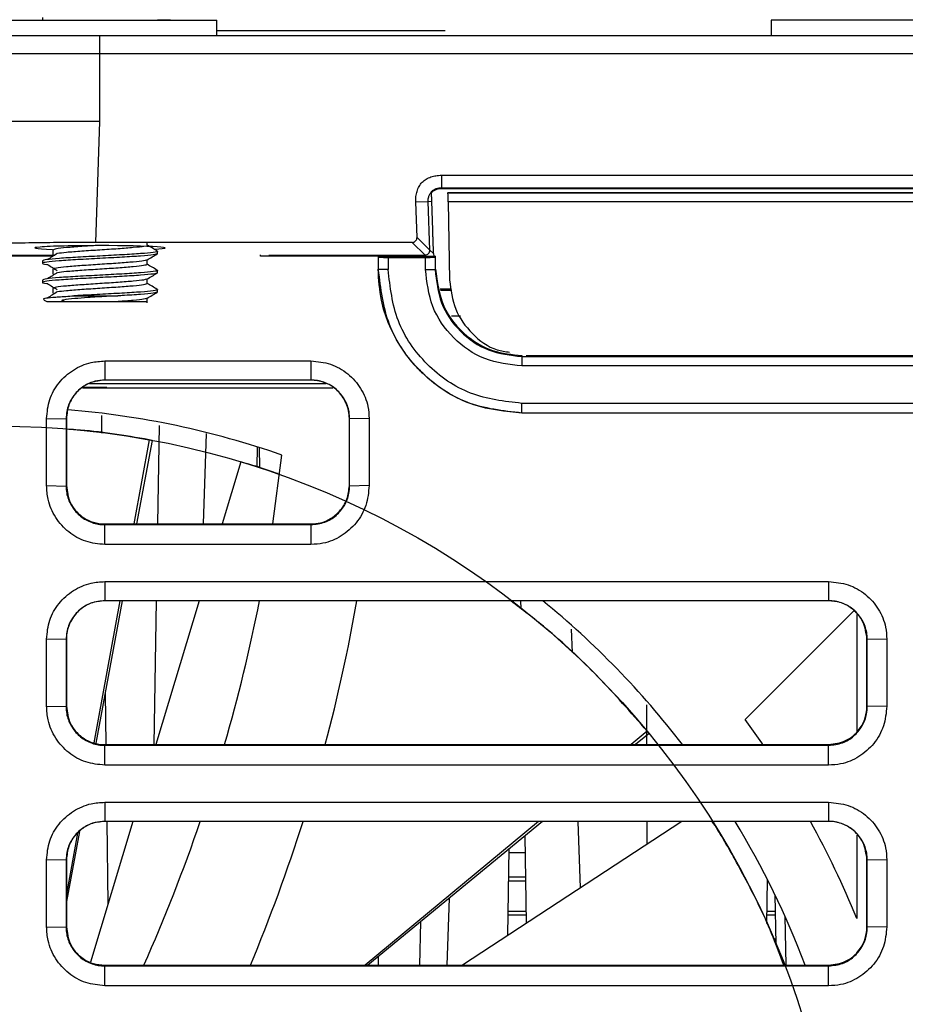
# Model space of a CAD drawing. Header units: millimetres. Extents: x 51 to 353, y -23 to 217.
# Tile 6 of 147: x 140 to 149, y 4 to 14. Entities that reach past the tile are written whole.
import ezdxf

# ---------------------------------------------------------------- set-up
doc = ezdxf.new("R2010")
doc.units = ezdxf.units.MM

msp = doc.modelspace()

# ---------------------------------------------------------------- linework, layer by layer
at = {"color": 7, "linetype": 'Continuous', "lineweight": 25}
for p, q in [((139.255, 14.182), (141.695, 14.182)), ((139.875, 14.207), (139.875, 14.182)), ((141.075, 14.185), (141.21, 14.185)), ((141.695, 14.022), (141.695, 14.182)), ((147.476, 14.182), (147.476, 14.022)), ((141.695, 14.072), (144.076, 14.072)), ((139.255, 14.022), (140.413, 14.022)), ((140.475, 14.022), (157.277, 14.022)), ((140.475, 13.829), (140.475, 14.022)), ((140.534, 14.022), (141.695, 14.022)), ((140.475, 13.122), (140.475, 13.829)), ((157.277, 13.829), (140.475, 13.829)), ((140.431, 11.862), (140.475, 13.122)), ((144.036, 12.563), (153.715, 12.563)), ((144.036, 12.563), (144.036, 12.433)), ((144.036, 12.433), (153.715, 12.433)), ((144.036, 12.433), (144.036, 12.426)), ((144.036, 12.426), (153.715, 12.426)), ((144.105, 12.383), (153.646, 12.383)), ((144.105, 12.383), (144.105, 12.38)), ((144.105, 12.38), (153.646, 12.38)), ((143.769, 12.286), (143.898, 12.29)), ((143.782, 11.914), (143.769, 12.286)), ((143.898, 12.29), (143.936, 12.292)), ((143.917, 11.783), (143.898, 12.29)), ((143.947, 11.99), (143.936, 12.292)), ((144.107, 12.284), (144.121, 11.469)), ((153.645, 12.284), (144.107, 12.284)), ((143.917, 11.783), (143.782, 11.914)), ((143.732, 11.862), (140.431, 11.862)), ((140.966, 11.833), (140.966, 11.862)), ((143.867, 11.731), (143.732, 11.862)), ((143.955, 11.747), (143.95, 11.895)), ((139.987, 11.72), (135.93, 11.72)), ((139.983, 11.783), (139.983, 11.733)), ((139.983, 11.783), (139.983, 11.733)), ((141.075, 11.745), (141.075, 11.77)), ((143.376, 11.72), (142.15, 11.72)), ((142.35, 11.72), (142.35, 11.725)), ((142.35, 11.724), (142.395, 11.724)), ((142.395, 11.724), (142.395, 11.72)), ((143.376, 11.72), (143.376, 11.583)), ((143.376, 11.72), (143.381, 11.709)), ((143.376, 11.72), (143.976, 11.72)), ((143.381, 11.578), (143.381, 11.709)), ((143.955, 11.747), (143.917, 11.783)), ((143.955, 11.747), (143.956, 11.72)), ((143.97, 11.709), (143.976, 11.72)), ((143.97, 11.709), (143.97, 11.578)), ((143.976, 11.583), (143.976, 11.72)), ((139.875, 11.67), (139.875, 11.645)), ((140.966, 11.633), (140.966, 11.681)), ((143.481, 11.706), (143.481, 11.58)), ((143.481, 11.706), (143.87, 11.706)), ((143.87, 11.58), (143.87, 11.706)), ((139.983, 11.583), (139.983, 11.533)), ((139.983, 11.583), (139.983, 11.533)), ((141.075, 11.545), (141.075, 11.57)), ((143.381, 11.578), (143.376, 11.583)), ((143.976, 11.583), (143.97, 11.578)), ((139.875, 11.47), (139.875, 11.445)), ((140.966, 11.433), (140.966, 11.481)), ((139.983, 11.383), (139.983, 11.333)), ((139.983, 11.383), (139.983, 11.333)), ((140.203, 11.305), (140.661, 11.305)), ((141.075, 11.345), (141.075, 11.37)), ((144.141, 11.376), (144.022, 11.376)), ((139.935, 11.245), (140.225, 11.245)), ((140.225, 11.245), (140.283, 11.245)), ((140.966, 11.233), (140.966, 11.281)), ((144.876, 10.683), (144.876, 10.672)), ((144.921, 10.683), (152.83, 10.683)), ((140.525, 10.626), (142.676, 10.626)), ((140.525, 10.626), (140.525, 10.426)), ((142.676, 10.626), (142.676, 10.426)), ((144.876, 10.672), (152.876, 10.672)), ((152.876, 10.574), (144.876, 10.574)), ((142.676, 10.426), (140.525, 10.426)), ((140.291, 10.346), (142.905, 10.346)), ((140.3, 10.353), (140.547, 10.353)), ((142.127, 10.346), (142.128, 10.35)), ((152.876, 10.184), (144.876, 10.184)), ((152.876, 10.083), (144.876, 10.083)), ((139.918, 9.326), (139.918, 10.026)), ((139.918, 10.026), (140.121, 10.023)), ((140.125, 10.026), (140.121, 10.023)), ((140.121, 10.023), (140.121, 9.322)), ((140.125, 10.026), (140.125, 9.326)), ((143.076, 10.026), (143.079, 10.023)), ((143.076, 9.326), (143.076, 10.026)), ((143.283, 10.026), (143.079, 10.023)), ((141.583, 9.87), (141.55, 8.926)), ((140.988, 9.804), (140.828, 8.926)), ((141.018, 9.798), (140.856, 8.926)), ((142.113, 9.519), (142.117, 9.73)), ((142.135, 9.724), (142.139, 9.51)), ((141.945, 9.573), (141.75, 8.926)), ((142.279, 8.926), (142.373, 9.645)), ((139.918, 9.326), (140.121, 9.322)), ((140.125, 9.326), (140.121, 9.322)), ((143.076, 9.326), (143.079, 9.322)), ((143.283, 9.326), (143.079, 9.322)), ((140.525, 8.926), (140.525, 8.919)), ((140.525, 8.926), (142.676, 8.926)), ((140.525, 8.712), (140.525, 8.919)), ((140.525, 8.919), (142.676, 8.919)), ((142.676, 8.919), (142.676, 8.926)), ((142.676, 8.919), (142.676, 8.712)), ((142.676, 8.712), (140.525, 8.712)), ((140.525, 8.325), (148.076, 8.325)), ((140.525, 8.325), (140.525, 8.125)), ((148.076, 8.325), (148.076, 8.125)), ((140.682, 8.125), (140.412, 6.642)), ((140.707, 8.125), (140.431, 6.639)), ((148.076, 8.125), (140.525, 8.125)), ((141.509, 8.125), (141.058, 6.625)), ((144.788, 8.103), (144.789, 8.125)), ((144.863, 8.125), (144.864, 8.043)), ((147.205, 6.887), (148.337, 8.019)), ((148.369, 7.981), (148.369, 6.763)), ((145.39, 7.828), (145.399, 7.584)), ((139.918, 7.025), (139.918, 7.725)), ((140.121, 7.722), (139.918, 7.725)), ((140.121, 7.722), (140.125, 7.725)), ((140.121, 7.722), (140.121, 7.021)), ((140.125, 7.725), (140.125, 7.025)), ((148.476, 7.725), (148.479, 7.722)), ((148.476, 7.025), (148.476, 7.725)), ((148.683, 7.725), (148.479, 7.722)), ((139.918, 7.025), (140.121, 7.021)), ((140.125, 7.025), (140.121, 7.021)), ((148.476, 7.025), (148.479, 7.021)), ((148.683, 7.025), (148.479, 7.021)), ((146.184, 6.765), (146.015, 6.625)), ((146.203, 6.741), (146.062, 6.625)), ((140.525, 6.625), (140.525, 6.618)), ((140.525, 6.625), (148.076, 6.625)), ((140.525, 6.411), (140.525, 6.618)), ((140.525, 6.618), (148.076, 6.618)), ((148.076, 6.625), (148.076, 6.618)), ((148.076, 6.411), (148.076, 6.618)), ((148.076, 6.411), (140.525, 6.411)), ((140.525, 6.024), (148.076, 6.024)), ((140.525, 6.024), (140.525, 5.824)), ((148.076, 6.024), (148.076, 5.824)), ((140.818, 5.824), (140.376, 4.357)), ((148.076, 5.824), (140.525, 5.824)), ((145.05, 5.824), (143.241, 4.324)), ((145.09, 5.824), (143.268, 4.324)), ((146.543, 5.824), (144.255, 4.324)), ((145.46, 5.824), (145.484, 5.13)), ((140.26, 5.719), (140.125, 4.989)), ((140.241, 5.703), (140.125, 5.065)), ((144.906, 5.672), (144.921, 4.761)), ((148.369, 5.68), (148.369, 4.813)), ((144.728, 4.634), (144.744, 5.539)), ((144.909, 5.496), (144.743, 5.496)), ((139.918, 4.724), (139.918, 5.424)), ((140.121, 5.421), (139.918, 5.424)), ((140.121, 5.421), (140.125, 5.424)), ((140.121, 5.421), (140.121, 4.72)), ((140.125, 5.424), (140.125, 4.724)), ((148.476, 5.424), (148.479, 5.421)), ((148.476, 4.724), (148.476, 5.424)), ((148.683, 5.424), (148.479, 5.421)), ((144.913, 5.241), (144.738, 5.241)), ((144.738, 5.205), (144.914, 5.205)), ((147.43, 4.759), (147.438, 5.216)), ((147.438, 5.205), (147.443, 5.205)), ((147.516, 5.058), (147.525, 4.544)), ((144.119, 5.024), (144.094, 4.324)), ((144.732, 4.887), (144.919, 4.887)), ((144.732, 4.851), (144.92, 4.851)), ((147.432, 4.887), (147.519, 4.887)), ((147.432, 4.851), (147.52, 4.851)), ((147.62, 4.835), (147.629, 4.324)), ((139.918, 4.724), (140.121, 4.72)), ((140.125, 4.724), (140.121, 4.72)), ((148.476, 4.724), (148.479, 4.72)), ((148.683, 4.724), (148.479, 4.72)), ((147.524, 4.596), (147.505, 4.596)), ((140.525, 4.324), (140.525, 4.317)), ((140.525, 4.324), (148.076, 4.324)), ((140.525, 4.11), (140.525, 4.317)), ((140.525, 4.317), (148.076, 4.317)), ((148.076, 4.324), (148.076, 4.317)), ((148.076, 4.11), (148.076, 4.317)), ((148.076, 4.11), (140.525, 4.11))]:
    msp.add_line(p, q, dxfattribs=at)
at = {"color": 8, "linetype": 'Continuous', "lineweight": 25}
for p, q in [((138.827, 11.731), (140.005, 11.731)), ((142.15, 11.72), (142.15, 11.732)), ((142.236, 11.731), (143.867, 11.731)), ((143.879, 11.72), (143.867, 11.731)), ((144.145, 11.36), (144.026, 11.36)), ((144.142, 11.095), (144.235, 11.095)), ((142.833, 10.389), (140.366, 10.389)), ((140.485, 10.353), (140.485, 10.346)), ((140.489, 10.057), (140.491, 9.872)), ((141.092, 9.954), (141.075, 8.926)), ((141.061, 8.125), (141.036, 6.625)), ((140.528, 7.161), (140.535, 6.625)), ((146.175, 7.039), (146.176, 6.625)), ((140.546, 5.824), (140.558, 4.961)), ((146.179, 5.824), (146.18, 5.587)), ((143.817, 4.775), (143.807, 4.324)), ((143.375, 4.412), (143.376, 4.324))]:
    msp.add_line(p, q, dxfattribs=at)
at = {"color": 7, "linetype": 'Continuous', "lineweight": 25, "flags": 128}
for points in [[(143.079, 9.322), (143.079, 9.608), (143.079, 9.815), (143.079, 10.023)], [(148.479, 7.021), (148.479, 7.307), (148.479, 7.514), (148.479, 7.722)], [(147.391, 6.625), (147.378, 6.644), (147.205, 6.887)], [(148.479, 4.72), (148.479, 5.006), (148.479, 5.213), (148.479, 5.421)]]:
    msp.add_lwpolyline(points, dxfattribs=at)
at = {"color": 7, "linetype": 'Continuous'}
msp.add_circle((139.411, 1.146), 8.8, dxfattribs=at)
at = {"color": 7, "linetype": 'Continuous', "lineweight": 25}
for centre, radius, start, end in [((139.935, 11.305), 0.06, 212.5165, 270), ((139.411, 1.146), 9, 70.7832, 85.3462), ((139.411, 1.146), 8.8, 79.477, 79.6775), ((124.635, 11.591), 17.844, 343.8391, 348.7998), ((125.577, 11.197), 17.844, 345.1529, 350.0876), ((139.411, 1.146), 9, 37.4976, 50.8477), ((139.411, 1.146), 8.8, 39.477, 39.6775), ((124.635, 11.591), 17.844, 335.9654, 341.1441), ((125.577, 11.197), 17.844, 337.3444, 342.4767), ((139.411, 1.146), 9, 20.6743, 31.3187), ((139.411, 1.146), 9.68, 22.2597, 28.8997)]:
    msp.add_arc(centre, radius, start, end, dxfattribs=at)
for centre, major_axis, ratio, start_param, end_param in [((140.475, 11.805), (0.68, 0), 0.034921, 1.570796, 3.897641), ((140.475, 11.805), (0.68, 0), 0.034921, 5.707664, 7.853982), ((143.867, 11.782), (-0.027, 0.0423), 0.997217, 2.5745, 4.18016)]:
    msp.add_ellipse(centre, major_axis=major_axis, ratio=ratio, start_param=start_param, end_param=end_param, dxfattribs=at)
for points, knots in [([(150.276, 14.182), (150.276, 14.182), (150.239, 14.182), (150.099, 14.182), (149.995, 14.182), (149.736, 14.182), (149.581, 14.182), (149.242, 14.182), (149.059, 14.182), (148.692, 14.182), (148.509, 14.182), (148.171, 14.182), (148.015, 14.182), (147.756, 14.182), (147.652, 14.182), (147.512, 14.182), (147.476, 14.182), (147.476, 14.182)], [0, 0, 0, 0, 0.125, 0.125, 0.25, 0.25, 0.375, 0.375, 0.5, 0.5, 0.625, 0.625, 0.75, 0.75, 0.875, 0.875, 1, 1, 1, 1]), ([(139.1, 14.022), (139.1, 14.022), (139.101, 14.022), (139.104, 14.022), (139.11, 14.022), (139.117, 14.022), (139.131, 14.022), (139.158, 14.022), (139.203, 14.022), (139.261, 14.022), (139.354, 14.022), (139.497, 14.022), (139.672, 14.022), (139.827, 14.022), (139.949, 14.022), (140.076, 14.022), (140.192, 14.022), (140.296, 14.022), (140.385, 14.022), (140.445, 14.022), (140.475, 14.022)], [0, 0, 0, 0, 0.025184, 0.050327, 0.075467, 0.100644, 0.125897, 0.188366, 0.250676, 0.313215, 0.375989, 0.500429, 0.625608, 0.688096, 0.750446, 0.812734, 0.875283, 0.91691, 0.958424, 1, 1, 1, 1]), ([(140.475, 13.829), (140.276, 13.829), (139.865, 13.829), (139.33, 13.829), (138.979, 13.829), (138.9, 13.829), (138.9, 13.829)], [0, 0, 0, 0, 0.240038, 0.5, 0.759951, 1, 1, 1, 1]), ([(140.475, 13.122), (140.456, 13.122), (140.417, 13.122), (140.36, 13.122), (140.303, 13.122), (140.247, 13.122), (140.191, 13.122), (140.136, 13.122), (140.082, 13.122), (140.028, 13.122), (139.975, 13.122), (139.923, 13.122), (139.872, 13.122), (139.822, 13.122), (139.773, 13.122), (139.724, 13.122), (139.677, 13.122), (139.631, 13.122), (139.586, 13.122), (139.543, 13.122), (139.5, 13.122), (139.459, 13.122), (139.419, 13.122), (139.381, 13.122), (139.332, 13.122), (139.275, 13.122), (139.211, 13.122), (139.151, 13.122), (139.097, 13.122), (139.047, 13.122), (139.003, 13.122), (138.965, 13.122), (138.933, 13.122), (138.908, 13.122), (138.89, 13.122), (138.878, 13.122), (138.876, 13.122), (138.876, 13.122)], [0, 0, 0, 0, 0.022891, 0.045678, 0.068359, 0.090936, 0.113408, 0.135775, 0.158037, 0.180195, 0.202248, 0.224196, 0.24604, 0.26778, 0.289415, 0.310945, 0.332372, 0.353694, 0.374911, 0.396025, 0.417035, 0.43794, 0.458741, 0.479439, 0.500033, 0.539589, 0.579526, 0.619847, 0.66055, 0.701637, 0.743107, 0.78496, 0.827199, 0.869821, 0.912829, 0.956222, 1, 1, 1, 1]), ([(143.769, 12.286), (143.768, 12.295), (143.768, 12.314), (143.771, 12.342), (143.775, 12.369), (143.784, 12.404), (143.801, 12.446), (143.834, 12.491), (143.877, 12.525), (143.926, 12.547), (143.981, 12.56), (144.017, 12.562), (144.036, 12.563)], [0, 0, 0, 0, 0.065162, 0.128335, 0.189926, 0.250372, 0.379439, 0.500128, 0.620438, 0.749597, 0.871503, 1, 1, 1, 1]), ([(143.898, 12.29), (143.898, 12.297), (143.898, 12.309), (143.901, 12.327), (143.907, 12.349), (143.917, 12.371), (143.934, 12.394), (143.956, 12.412), (143.982, 12.424), (144.009, 12.432), (144.027, 12.433), (144.036, 12.433)], [0, 0, 0, 0, 0.081142, 0.164781, 0.250093, 0.376033, 0.499308, 0.625849, 0.753236, 0.878879, 1, 1, 1, 1]), ([(143.933, 12.38), (143.936, 12.383), (143.943, 12.391), (143.954, 12.401), (143.967, 12.409), (143.98, 12.415), (143.994, 12.421), (144.008, 12.424), (144.022, 12.426), (144.032, 12.426), (144.036, 12.426)], [0, 0, 0, 0, 0.12793, 0.255911, 0.384036, 0.51157, 0.63772, 0.761677, 0.882667, 1, 1, 1, 1]), ([(143.936, 12.292), (143.936, 12.293), (143.936, 12.294), (143.936, 12.296), (143.936, 12.298), (143.936, 12.3), (143.936, 12.302), (143.936, 12.304), (143.936, 12.307), (143.936, 12.309), (143.935, 12.311), (143.935, 12.313), (143.935, 12.315), (143.935, 12.317), (143.935, 12.319), (143.935, 12.321), (143.935, 12.324), (143.935, 12.326), (143.935, 12.328), (143.935, 12.33), (143.935, 12.333), (143.935, 12.335), (143.935, 12.337), (143.934, 12.34), (143.934, 12.342), (143.934, 12.344), (143.934, 12.347), (143.934, 12.349), (143.934, 12.351), (143.934, 12.354), (143.934, 12.356), (143.934, 12.359), (143.934, 12.361), (143.934, 12.364), (143.934, 12.366), (143.933, 12.369), (143.933, 12.372), (143.933, 12.374), (143.933, 12.377), (143.933, 12.379), (143.933, 12.38)], [0, 0, 0, 0, 0.002402, 0.005457, 0.009542, 0.014819, 0.02136, 0.029204, 0.038373, 0.048881, 0.060736, 0.073944, 0.088511, 0.104439, 0.121732, 0.140391, 0.160417, 0.181813, 0.204578, 0.228715, 0.254223, 0.281104, 0.309358, 0.338985, 0.369985, 0.40236, 0.436109, 0.471233, 0.507732, 0.545606, 0.584855, 0.625479, 0.667479, 0.710854, 0.755606, 0.801733, 0.849235, 0.898114, 0.948369, 1, 1, 1, 1]), ([(144.107, 12.284), (144.107, 12.289), (144.107, 12.299), (144.106, 12.314), (144.106, 12.328), (144.106, 12.341), (144.106, 12.355), (144.105, 12.368), (144.105, 12.379), (144.105, 12.38), (144.105, 12.381)], [0, 0, 0, 0, 0.101549, 0.199914, 0.29754, 0.396926, 0.500446, 0.670248, 0.832947, 1, 1, 1, 1]), ([(143.732, 11.862), (143.735, 11.863), (143.742, 11.863), (143.751, 11.866), (143.76, 11.871), (143.768, 11.878), (143.774, 11.886), (143.779, 11.895), (143.781, 11.905), (143.782, 11.911), (143.782, 11.914)], [0, 0, 0, 0, 0.127171, 0.249449, 0.372125, 0.500439, 0.629065, 0.760674, 0.879616, 1, 1, 1, 1]), ([(143.949, 11.895), (143.949, 11.901), (143.949, 11.913), (143.948, 11.932), (143.948, 11.951), (143.947, 11.97), (143.947, 11.984), (143.947, 11.99)], [0, 0, 0, 0, 0.203991, 0.404325, 0.602643, 0.800635, 1, 1, 1, 1]), ([(140.431, 11.862), (140.411, 11.862), (140.372, 11.862), (140.314, 11.862), (140.255, 11.862), (140.197, 11.862), (140.108, 11.861), (139.988, 11.86), (139.839, 11.859), (139.694, 11.856), (139.505, 11.852), (139.291, 11.846), (139.117, 11.839), (139.007, 11.832), (138.941, 11.827), (138.89, 11.822), (138.859, 11.818), (138.841, 11.814), (138.832, 11.81), (138.83, 11.808), (138.83, 11.807)], [0, 0, 0, 0, 0.023347, 0.046651, 0.069942, 0.093253, 0.116613, 0.178373, 0.240174, 0.304501, 0.368867, 0.500103, 0.631322, 0.695626, 0.75997, 0.821699, 0.883468, 0.922327, 0.961123, 1, 1, 1, 1]), ([(140.406, 11.828), (140.365, 11.826), (140.261, 11.819), (140.119, 11.808), (140.005, 11.795), (139.99, 11.787), (139.983, 11.783)], [0, 0, 0, 0, 0.17448, 0.449653, 0.724827, 1, 1, 1, 1]), ([(140.933, 11.822), (140.932, 11.821), (140.919, 11.817), (140.827, 11.808), (140.669, 11.795), (140.474, 11.783), (140.283, 11.77), (140.119, 11.758), (140.059, 11.75), (140.03, 11.746)], [0, 0, 0, 0, 0.016832, 0.183255, 0.349678, 0.516101, 0.682524, 0.848947, 1, 1, 1, 1]), ([(141.072, 11.773), (141.054, 11.784), (141.019, 11.804), (140.984, 11.824), (140.966, 11.834)], [0, 0, 0, 0, 0.514975, 1, 1, 1, 1]), ([(141.075, 11.745), (141.066, 11.741), (141.048, 11.733), (140.909, 11.72), (140.711, 11.708), (140.475, 11.695), (140.239, 11.683), (140.04, 11.67), (139.905, 11.658), (139.864, 11.645), (139.88, 11.637), (139.928, 11.632), (139.932, 11.632)], [0, 0, 0, 0, 0.109985, 0.21997, 0.329956, 0.439941, 0.549926, 0.659911, 0.769896, 0.879882, 0.989867, 1, 1, 1, 1]), ([(141.064, 11.773), (141.068, 11.772), (141.09, 11.767), (141.039, 11.758), (140.911, 11.745), (140.71, 11.733), (140.475, 11.72), (140.239, 11.708), (140.041, 11.695), (139.902, 11.683), (139.884, 11.674), (139.875, 11.67)], [0, 0, 0, 0, 0.029244, 0.150588, 0.271933, 0.393277, 0.514622, 0.635966, 0.757311, 0.878655, 1, 1, 1, 1]), ([(140.029, 11.747), (140.012, 11.736), (139.979, 11.715), (139.946, 11.694), (139.929, 11.684)], [0, 0, 0, 0, 0.499971, 1, 1, 1, 1]), ([(140.963, 11.679), (140.981, 11.69), (141.018, 11.711), (141.054, 11.732), (141.072, 11.742)], [0, 0, 0, 0, 0.499816, 1, 1, 1, 1]), ([(143.381, 11.709), (143.382, 11.709), (143.383, 11.709), (143.39, 11.708), (143.402, 11.707), (143.421, 11.707), (143.447, 11.706), (143.47, 11.706), (143.481, 11.706)], [0, 0, 0, 0, 0.144975, 0.283031, 0.421453, 0.567476, 0.783061, 1, 1, 1, 1]), ([(143.87, 11.706), (143.882, 11.706), (143.904, 11.706), (143.93, 11.707), (143.948, 11.707), (143.96, 11.708), (143.969, 11.709), (143.97, 11.709), (143.97, 11.709)], [0, 0, 0, 0, 0.215656, 0.432937, 0.564829, 0.699841, 0.84909, 1, 1, 1, 1]), ([(139.929, 11.632), (139.946, 11.621), (139.979, 11.6), (140.012, 11.579), (140.029, 11.569)], [0, 0, 0, 0, 0.500029, 1, 1, 1, 1]), ([(140.956, 11.679), (140.95, 11.676), (140.936, 11.669), (140.83, 11.658), (140.668, 11.645), (140.475, 11.633), (140.281, 11.62), (140.119, 11.608), (140.005, 11.595), (139.99, 11.587), (139.983, 11.583)], [0, 0, 0, 0, 0.0942385, 0.223633, 0.3530275, 0.482422, 0.6118165, 0.741211, 0.8706055, 1, 1, 1, 1]), ([(140.966, 11.633), (140.959, 11.629), (140.944, 11.62), (140.831, 11.608), (140.668, 11.595), (140.474, 11.583), (140.283, 11.57), (140.119, 11.558), (140.059, 11.55), (140.03, 11.546)], [0, 0, 0, 0, 0.144767, 0.289534, 0.434302, 0.579069, 0.723836, 0.868603, 1, 1, 1, 1]), ([(141.072, 11.573), (141.054, 11.584), (141.019, 11.604), (140.984, 11.624), (140.966, 11.634)], [0, 0, 0, 0, 0.514975, 1, 1, 1, 1]), ([(141.075, 11.545), (141.066, 11.541), (141.048, 11.533), (140.909, 11.52), (140.711, 11.508), (140.475, 11.495), (140.239, 11.483), (140.04, 11.47), (139.905, 11.458), (139.864, 11.445), (139.88, 11.437), (139.928, 11.432), (139.932, 11.432)], [0, 0, 0, 0, 0.109985, 0.21997, 0.329956, 0.439941, 0.549926, 0.659911, 0.769896, 0.879882, 0.989867, 1, 1, 1, 1]), ([(141.064, 11.573), (141.068, 11.572), (141.09, 11.567), (141.039, 11.558), (140.911, 11.545), (140.71, 11.533), (140.475, 11.52), (140.239, 11.508), (140.041, 11.495), (139.902, 11.483), (139.884, 11.474), (139.875, 11.47)], [0, 0, 0, 0, 0.029244, 0.150588, 0.271933, 0.393277, 0.514622, 0.635966, 0.757311, 0.878655, 1, 1, 1, 1]), ([(140.029, 11.547), (140.012, 11.536), (139.979, 11.515), (139.946, 11.494), (139.929, 11.484)], [0, 0, 0, 0, 0.499971, 1, 1, 1, 1]), ([(140.963, 11.479), (140.981, 11.49), (141.018, 11.511), (141.054, 11.532), (141.072, 11.542)], [0, 0, 0, 0, 0.499816, 1, 1, 1, 1]), ([(144.876, 10.083), (144.706, 10.099), (144.366, 10.133), (143.916, 10.394), (143.579, 10.777), (143.401, 11.197), (143.383, 11.474), (143.376, 11.583)], [0, 0, 0, 0, 0.216375, 0.432357, 0.645507, 0.860679, 1, 1, 1, 1]), ([(144.876, 10.083), (144.68, 10.105), (144.288, 10.149), (143.794, 10.496), (143.449, 10.99), (143.404, 11.382), (143.381, 11.578)], [0, 0, 0, 0, 0.249949, 0.500057, 0.749978, 1, 1, 1, 1]), ([(144.876, 10.184), (144.693, 10.205), (144.327, 10.247), (143.866, 10.57), (143.544, 11.031), (143.502, 11.397), (143.481, 11.58)], [0, 0, 0, 0, 0.250031, 0.500021, 0.750022, 1, 1, 1, 1]), ([(144.876, 10.574), (144.744, 10.589), (144.48, 10.619), (144.148, 10.852), (143.916, 11.185), (143.886, 11.448), (143.87, 11.58)], [0, 0, 0, 0, 0.249988, 0.499965, 0.749991, 1, 1, 1, 1]), ([(143.97, 11.578), (143.984, 11.459), (144.011, 11.222), (144.22, 10.923), (144.52, 10.713), (144.757, 10.686), (144.876, 10.672)], [0, 0, 0, 0, 0.2499796, 0.500092, 0.7499754, 1, 1, 1, 1]), ([(143.976, 11.583), (143.993, 11.45), (144.028, 11.184), (144.27, 10.889), (144.566, 10.714), (144.772, 10.693), (144.876, 10.683)], [0, 0, 0, 0, 0.2818237, 0.5627111, 0.7798315, 1, 1, 1, 1]), ([(139.929, 11.432), (139.946, 11.421), (139.979, 11.4), (140.012, 11.379), (140.029, 11.369)], [0, 0, 0, 0, 0.500029, 1, 1, 1, 1]), ([(140.956, 11.479), (140.95, 11.476), (140.936, 11.469), (140.83, 11.458), (140.668, 11.445), (140.475, 11.433), (140.281, 11.42), (140.119, 11.408), (140.005, 11.395), (139.99, 11.387), (139.983, 11.383)], [0, 0, 0, 0, 0.094238, 0.223633, 0.353027, 0.482422, 0.611816, 0.741211, 0.870605, 1, 1, 1, 1]), ([(140.966, 11.433), (140.959, 11.429), (140.944, 11.42), (140.831, 11.408), (140.668, 11.395), (140.474, 11.383), (140.283, 11.37), (140.119, 11.358), (140.059, 11.35), (140.03, 11.346)], [0, 0, 0, 0, 0.144767, 0.289534, 0.434302, 0.579069, 0.723836, 0.868603, 1, 1, 1, 1]), ([(141.072, 11.373), (141.054, 11.384), (141.019, 11.404), (140.984, 11.424), (140.966, 11.434)], [0, 0, 0, 0, 0.514975, 1, 1, 1, 1]), ([(144.121, 11.469), (144.135, 11.365), (144.162, 11.158), (144.348, 10.902), (144.557, 10.745), (144.704, 10.724), (144.748, 10.717)], [0, 0, 0, 0, 0.291946, 0.583514, 0.875081, 1, 1, 1, 1]), ([(139.887, 11.275), (139.889, 11.277), (139.892, 11.282), (139.961, 11.289), (140.043, 11.295), (140.117, 11.3), (140.174, 11.303), (140.203, 11.305)], [0, 0, 0, 0, 0.2503971, 0.5498013, 0.6979657, 0.8468195, 1, 1, 1, 1]), ([(140.029, 11.347), (140.012, 11.336), (139.979, 11.315), (139.946, 11.294), (139.929, 11.284)], [0, 0, 0, 0, 0.499971, 1, 1, 1, 1]), ([(140.661, 11.305), (140.622, 11.303), (140.521, 11.297), (140.362, 11.289), (140.208, 11.276), (140.122, 11.268), (140.085, 11.259), (140.08, 11.258), (140.077, 11.256), (140.076, 11.255), (140.076, 11.255), (140.076, 11.254), (140.076, 11.253), (140.077, 11.253), (140.078, 11.252), (140.082, 11.251), (140.095, 11.249), (140.141, 11.246), (140.188, 11.245), (140.225, 11.245)], [0, 0, 0, 0, 0.147527, 0.385255, 0.56766, 0.750715, 0.76854, 0.781985, 0.786516, 0.791054, 0.793318, 0.795033, 0.796251, 0.797473, 0.798964, 0.801553, 0.810029, 0.84999, 1, 1, 1, 1]), ([(141.064, 11.373), (141.068, 11.372), (141.09, 11.367), (141.039, 11.358), (140.911, 11.345), (140.71, 11.333), (140.475, 11.32), (140.301, 11.311), (140.217, 11.306), (140.203, 11.305)], [0, 0, 0, 0, 0.044323, 0.228238, 0.412152, 0.596067, 0.779981, 0.963895, 1, 1, 1, 1]), ([(141.075, 11.345), (141.066, 11.341), (141.048, 11.333), (140.909, 11.32), (140.764, 11.311), (140.676, 11.306), (140.661, 11.305)], [0, 0, 0, 0, 0.312861, 0.625721, 0.938582, 1, 1, 1, 1]), ([(140.963, 11.279), (140.981, 11.29), (141.018, 11.311), (141.054, 11.332), (141.072, 11.342)], [0, 0, 0, 0, 0.499816, 1, 1, 1, 1]), ([(140.225, 11.245), (140.274, 11.245), (140.381, 11.245), (140.536, 11.245), (140.627, 11.245), (140.663, 11.245)], [0, 0, 0, 0, 0.339884, 0.736152, 1, 1, 1, 1]), ([(140.956, 11.279), (140.95, 11.276), (140.936, 11.269), (140.831, 11.258), (140.719, 11.249), (140.663, 11.245)], [0, 0, 0, 0, 0.266944, 0.633472, 1, 1, 1, 1]), ([(140.663, 11.245), (140.693, 11.245), (140.773, 11.245), (140.877, 11.245), (140.954, 11.245), (140.961, 11.245), (140.964, 11.245)], [0, 0, 0, 0, 0.174221, 0.460378, 0.746535, 1, 1, 1, 1]), ([(139.918, 10.026), (139.924, 10.093), (139.937, 10.226), (140.04, 10.405), (140.191, 10.541), (140.363, 10.615), (140.477, 10.623), (140.525, 10.626)], [0, 0, 0, 0, 0.211097, 0.422471, 0.635783, 0.850554, 1, 1, 1, 1]), ([(142.676, 10.626), (142.745, 10.62), (142.883, 10.606), (143.066, 10.5), (143.203, 10.345), (143.273, 10.177), (143.28, 10.068), (143.283, 10.026)], [0, 0, 0, 0, 0.218595, 0.437021, 0.653025, 0.867364, 1, 1, 1, 1]), ([(140.525, 10.426), (140.476, 10.421), (140.381, 10.411), (140.259, 10.337), (140.171, 10.232), (140.127, 10.121), (140.123, 10.049), (140.121, 10.023)], [0, 0, 0, 0, 0.231214, 0.445777, 0.660354, 0.87502, 1, 1, 1, 1]), ([(140.525, 10.426), (140.491, 10.424), (140.42, 10.419), (140.315, 10.374), (140.216, 10.292), (140.14, 10.172), (140.13, 10.074), (140.125, 10.026)], [0, 0, 0, 0, 0.161094, 0.34106, 0.535207, 0.77099, 1, 1, 1, 1]), ([(143.079, 10.023), (143.078, 10.047), (143.074, 10.116), (143.033, 10.226), (142.946, 10.333), (142.828, 10.405), (142.732, 10.426), (142.681, 10.426), (142.676, 10.426)], [0, 0, 0, 0, 0.114097, 0.328987, 0.543818, 0.758438, 0.972957, 1, 1, 1, 1]), ([(143.076, 10.026), (143.074, 10.053), (143.071, 10.108), (143.045, 10.187), (143.004, 10.261), (142.931, 10.342), (142.82, 10.412), (142.722, 10.422), (142.676, 10.426)], [0, 0, 0, 0, 0.128782, 0.261888, 0.396561, 0.529848, 0.780435, 1, 1, 1, 1]), ([(143.283, 10.026), (143.283, 9.931), (143.283, 9.767), (143.283, 9.533), (143.283, 9.395), (143.283, 9.326)], [0, 0, 0, 0, 0.407524, 0.703762, 1, 1, 1, 1]), ([(140.988, 9.804), (140.73, 9.848), (140.437, 9.899), (140.158, 9.912), (140.125, 9.913)], [0, 0, 0, 0, 0.881361, 1, 1, 1, 1]), ([(142.342, 9.443), (142.335, 9.446), (142.166, 9.511), (142.054, 9.543), (141.945, 9.573)], [0, 0, 0, 0, 0.037179, 1, 1, 1, 1]), ([(140.525, 8.712), (140.457, 8.718), (140.322, 8.732), (140.142, 8.835), (140.004, 8.988), (139.929, 9.162), (139.921, 9.278), (139.918, 9.326)], [0, 0, 0, 0, 0.210744, 0.421665, 0.63474, 0.849555, 1, 1, 1, 1]), ([(140.121, 9.322), (140.122, 9.298), (140.126, 9.229), (140.168, 9.119), (140.255, 9.012), (140.373, 8.94), (140.468, 8.919), (140.519, 8.919), (140.525, 8.919)], [0, 0, 0, 0, 0.11542, 0.330058, 0.544674, 0.759178, 0.973664, 1, 1, 1, 1]), ([(140.125, 9.326), (140.133, 9.264), (140.15, 9.14), (140.266, 9.007), (140.399, 8.937), (140.484, 8.929), (140.525, 8.926)], [0, 0, 0, 0, 0.2930966, 0.5902614, 0.8077437, 1, 1, 1, 1]), ([(143.283, 9.326), (143.276, 9.256), (143.262, 9.116), (143.155, 8.931), (142.998, 8.792), (142.828, 8.721), (142.718, 8.714), (142.676, 8.712)], [0, 0, 0, 0, 0.218685, 0.437268, 0.653484, 0.867896, 1, 1, 1, 1]), ([(142.676, 8.926), (142.709, 8.928), (142.781, 8.933), (142.885, 8.979), (142.984, 9.06), (143.06, 9.18), (143.071, 9.278), (143.076, 9.326)], [0, 0, 0, 0, 0.161094, 0.34106, 0.535207, 0.77099, 1, 1, 1, 1]), ([(142.676, 8.919), (142.725, 8.924), (142.82, 8.934), (142.942, 9.01), (143.03, 9.115), (143.074, 9.226), (143.078, 9.297), (143.079, 9.322)], [0, 0, 0, 0, 0.233912, 0.448582, 0.663149, 0.877723, 1, 1, 1, 1]), ([(139.918, 7.725), (139.924, 7.792), (139.937, 7.925), (140.04, 8.104), (140.191, 8.24), (140.363, 8.314), (140.477, 8.322), (140.525, 8.325)], [0, 0, 0, 0, 0.211125, 0.422497, 0.635773, 0.850648, 1, 1, 1, 1]), ([(148.076, 8.325), (148.145, 8.319), (148.283, 8.305), (148.466, 8.199), (148.603, 8.044), (148.673, 7.876), (148.68, 7.767), (148.683, 7.725)], [0, 0, 0, 0, 0.218561, 0.436913, 0.652981, 0.86736, 1, 1, 1, 1]), ([(140.525, 8.125), (140.476, 8.12), (140.381, 8.11), (140.259, 8.036), (140.171, 7.931), (140.127, 7.819), (140.123, 7.748), (140.121, 7.722)], [0, 0, 0, 0, 0.23122, 0.445784, 0.660362, 0.87503, 1, 1, 1, 1]), ([(140.525, 8.125), (140.479, 8.121), (140.38, 8.111), (140.269, 8.041), (140.197, 7.96), (140.155, 7.886), (140.129, 7.807), (140.126, 7.752), (140.125, 7.725)], [0, 0, 0, 0, 0.219565, 0.470152, 0.603439, 0.738112, 0.871218, 1, 1, 1, 1]), ([(146.184, 6.765), (146.013, 6.959), (145.672, 7.347), (145.186, 7.8), (144.881, 8.033), (144.76, 8.125)], [0, 0, 0, 0, 0.375981, 0.752247, 1, 1, 1, 1]), ([(148.479, 7.722), (148.478, 7.746), (148.474, 7.815), (148.433, 7.925), (148.346, 8.032), (148.228, 8.104), (148.132, 8.125), (148.081, 8.125), (148.076, 8.125)], [0, 0, 0, 0, 0.114097, 0.328984, 0.543814, 0.758435, 0.972956, 1, 1, 1, 1]), ([(148.476, 7.725), (148.467, 7.787), (148.451, 7.911), (148.334, 8.044), (148.202, 8.114), (148.116, 8.122), (148.076, 8.125)], [0, 0, 0, 0, 0.293097, 0.590261, 0.807744, 1, 1, 1, 1]), ([(148.683, 7.725), (148.683, 7.63), (148.683, 7.466), (148.683, 7.232), (148.683, 7.094), (148.683, 7.025)], [0, 0, 0, 0, 0.407525, 0.703763, 1, 1, 1, 1]), ([(140.525, 6.411), (140.457, 6.417), (140.322, 6.431), (140.142, 6.534), (140.004, 6.687), (139.929, 6.86), (139.921, 6.977), (139.918, 7.025)], [0, 0, 0, 0, 0.210748, 0.421716, 0.634745, 0.849536, 1, 1, 1, 1]), ([(140.121, 7.021), (140.122, 6.997), (140.126, 6.928), (140.168, 6.818), (140.255, 6.711), (140.373, 6.639), (140.468, 6.618), (140.519, 6.618), (140.525, 6.618)], [0, 0, 0, 0, 0.115417, 0.330053, 0.544666, 0.759171, 0.973661, 1, 1, 1, 1]), ([(140.125, 7.025), (140.133, 6.963), (140.15, 6.839), (140.266, 6.706), (140.399, 6.636), (140.484, 6.628), (140.525, 6.625)], [0, 0, 0, 0, 0.293097, 0.590261, 0.807744, 1, 1, 1, 1]), ([(148.683, 7.025), (148.676, 6.955), (148.662, 6.815), (148.555, 6.63), (148.398, 6.491), (148.228, 6.42), (148.118, 6.413), (148.076, 6.411)], [0, 0, 0, 0, 0.218707, 0.437291, 0.653536, 0.867877, 1, 1, 1, 1]), ([(148.076, 6.625), (148.137, 6.633), (148.261, 6.65), (148.394, 6.766), (148.465, 6.899), (148.472, 6.985), (148.476, 7.025)], [0, 0, 0, 0, 0.292937, 0.590071, 0.807631, 1, 1, 1, 1]), ([(148.076, 6.618), (148.125, 6.623), (148.22, 6.633), (148.342, 6.709), (148.43, 6.814), (148.474, 6.925), (148.478, 6.996), (148.479, 7.021)], [0, 0, 0, 0, 0.233883, 0.448552, 0.663121, 0.877698, 1, 1, 1, 1]), ([(139.918, 5.424), (139.924, 5.491), (139.937, 5.624), (140.04, 5.803), (140.191, 5.939), (140.363, 6.013), (140.477, 6.021), (140.525, 6.024)], [0, 0, 0, 0, 0.211125, 0.422497, 0.635773, 0.850648, 1, 1, 1, 1]), ([(148.076, 6.024), (148.145, 6.017), (148.283, 6.004), (148.466, 5.898), (148.603, 5.743), (148.673, 5.575), (148.68, 5.466), (148.683, 5.424)], [0, 0, 0, 0, 0.218561, 0.436913, 0.652981, 0.86736, 1, 1, 1, 1]), ([(140.525, 5.824), (140.476, 5.819), (140.381, 5.809), (140.259, 5.734), (140.171, 5.63), (140.127, 5.518), (140.123, 5.447), (140.121, 5.421)], [0, 0, 0, 0, 0.23122, 0.445784, 0.660362, 0.87503, 1, 1, 1, 1]), ([(140.525, 5.824), (140.491, 5.822), (140.42, 5.817), (140.315, 5.771), (140.216, 5.69), (140.14, 5.57), (140.13, 5.472), (140.125, 5.424)], [0, 0, 0, 0, 0.161094, 0.34106, 0.535207, 0.77099, 1, 1, 1, 1]), ([(147.609, 4.324), (147.572, 4.423), (147.451, 4.75), (147.229, 5.193), (147.005, 5.6), (146.9, 5.765), (146.862, 5.824)], [0, 0, 0, 0, 0.1444946, 0.4763308, 0.8120987, 1, 1, 1, 1]), ([(148.479, 5.421), (148.478, 5.445), (148.474, 5.514), (148.433, 5.624), (148.346, 5.731), (148.228, 5.803), (148.132, 5.824), (148.081, 5.824), (148.076, 5.824)], [0, 0, 0, 0, 0.114097, 0.328984, 0.543814, 0.758435, 0.972956, 1, 1, 1, 1]), ([(148.476, 5.424), (148.467, 5.486), (148.451, 5.61), (148.334, 5.743), (148.202, 5.813), (148.116, 5.821), (148.076, 5.824)], [0, 0, 0, 0, 0.293097, 0.590261, 0.807744, 1, 1, 1, 1]), ([(148.683, 5.424), (148.683, 5.329), (148.683, 5.165), (148.683, 4.931), (148.683, 4.793), (148.683, 4.724)], [0, 0, 0, 0, 0.407525, 0.703763, 1, 1, 1, 1]), ([(140.525, 4.11), (140.457, 4.116), (140.322, 4.13), (140.142, 4.233), (140.004, 4.386), (139.929, 4.559), (139.921, 4.676), (139.918, 4.724)], [0, 0, 0, 0, 0.210748, 0.421716, 0.634745, 0.849536, 1, 1, 1, 1]), ([(140.125, 4.724), (140.133, 4.662), (140.15, 4.538), (140.266, 4.405), (140.399, 4.335), (140.484, 4.327), (140.525, 4.324)], [0, 0, 0, 0, 0.2930966, 0.5902614, 0.8077437, 1, 1, 1, 1]), ([(148.683, 4.724), (148.676, 4.654), (148.662, 4.514), (148.555, 4.329), (148.398, 4.19), (148.228, 4.119), (148.118, 4.112), (148.076, 4.11)], [0, 0, 0, 0, 0.218707, 0.437291, 0.653536, 0.867877, 1, 1, 1, 1]), ([(148.076, 4.324), (148.137, 4.332), (148.261, 4.349), (148.394, 4.465), (148.465, 4.598), (148.472, 4.684), (148.476, 4.724)], [0, 0, 0, 0, 0.292937, 0.590071, 0.807631, 1, 1, 1, 1]), ([(140.121, 4.72), (140.122, 4.696), (140.126, 4.627), (140.168, 4.517), (140.255, 4.41), (140.373, 4.338), (140.468, 4.317), (140.519, 4.317), (140.525, 4.317)], [0, 0, 0, 0, 0.115417, 0.330053, 0.544666, 0.759171, 0.973661, 1, 1, 1, 1]), ([(148.076, 4.317), (148.125, 4.322), (148.22, 4.332), (148.342, 4.408), (148.43, 4.513), (148.474, 4.624), (148.478, 4.695), (148.479, 4.72)], [0, 0, 0, 0, 0.233883, 0.448552, 0.663121, 0.877698, 1, 1, 1, 1])]:
    msp.add_open_spline(points, degree=3, knots=knots, dxfattribs=at)
for points in [[(143.481, 11.58), (143.468, 11.58), (143.442, 11.58), (143.409, 11.579), (143.386, 11.579), (143.383, 11.578), (143.381, 11.578)], [(143.87, 11.58), (143.883, 11.58), (143.909, 11.58), (143.942, 11.579), (143.965, 11.579), (143.969, 11.578), (143.97, 11.578)], [(144.876, 10.672), (144.876, 10.67), (144.876, 10.667), (144.876, 10.644), (144.876, 10.612), (144.876, 10.587), (144.876, 10.574)], [(144.876, 10.083), (144.876, 10.084), (144.876, 10.087), (144.876, 10.111), (144.876, 10.145), (144.876, 10.171), (144.876, 10.184)]]:
    msp.add_open_spline(points, degree=3, dxfattribs=at)

doc.saveas('drawing.dxf')
